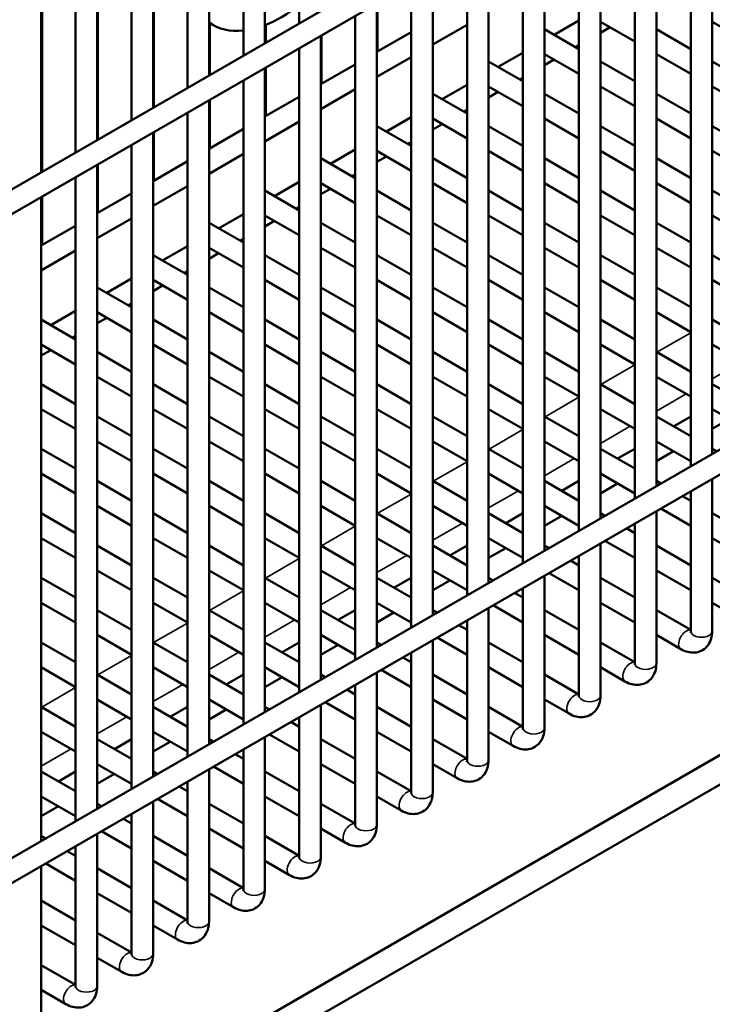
# Model space of a CAD drawing. Header units: inches. Extents: x 1 to 271, y 5 to 171.
# Tile 206 of 256: x 237.72 to 241.51, y 59.2 to 64.59. Entities that reach past the tile are written whole.
import ezdxf

# ---------------------------------------------------------------- set-up
doc = ezdxf.new("R2010")
doc.units = ezdxf.units.IN
doc.header["$LTSCALE"] = 8
doc.header["$MEASUREMENT"] = 0
doc.layers.add('Visible (ANSI)', color=7, linetype='Continuous', lineweight=50)
doc.layers.add('Visible Narrow (ANSI)', color=7, linetype='Continuous', lineweight=35)

msp = doc.modelspace()

# ---------------------------------------------------------------- linework, layer by layer
at = {"layer": 'Visible (ANSI)'}
for p, q in [((260.4402, 73.1449), (233.4995, 57.5907)), ((260.4668, 73.0239), (233.5586, 57.4884)), ((232.2519, 55.1965), (260.1826, 71.3223)), ((248.3133, 69.8081), (233.4995, 61.2553)), ((248.4116, 69.7284), (233.5586, 61.153)), ((236.848, 57.6894), (255.5864, 68.508)), ((239.2466, 68.1016), (239.2466, 64.5733)), ((239.0584, 67.9929), (239.0584, 64.4647)), ((238.9403, 67.9248), (238.9403, 64.3965)), ((238.7522, 67.8161), (238.7522, 64.2879)), ((238.6341, 67.748), (238.6341, 64.2197)), ((238.446, 67.6393), (238.446, 64.1111)), ((238.3279, 67.5712), (238.3279, 64.0429)), ((238.1398, 67.4625), (238.1398, 63.9343)), ((238.0217, 67.3943), (238.0217, 63.8661)), ((237.8335, 67.2857), (237.8335, 63.7575)), ((241.5083, 65.7428), (241.5083, 62.2145)), ((238.1438, 63.9367), (238.1438, 65.6509)), ((241.3902, 65.6746), (241.3902, 62.1464)), ((241.202, 65.566), (241.202, 62.0377)), ((241.0839, 65.4978), (241.0839, 61.9696)), ((237.8376, 63.7599), (237.8376, 65.3965)), ((240.8958, 65.3892), (240.8958, 61.8609)), ((240.7777, 65.321), (240.7777, 61.7928)), ((240.5896, 65.2124), (240.5896, 61.6841)), ((240.4715, 65.1442), (240.4715, 61.616)), ((240.2834, 65.0356), (240.2834, 61.5073)), ((240.1652, 64.9674), (240.1652, 61.4392)), ((239.9771, 64.8588), (239.9771, 61.3305)), ((239.859, 64.7906), (239.859, 61.2624)), ((238.45, 64.1135), (238.45, 64.7724)), ((239.6709, 64.682), (239.6709, 61.1537)), ((239.6749, 64.4189), (239.6749, 64.6843)), ((238.7522, 64.5765), (238.769, 64.5668)), ((238.7563, 64.2903), (238.7563, 64.5741)), ((239.5528, 64.6138), (239.5528, 61.0856)), ((240.7777, 64.5894), (240.6419, 64.511)), ((241.0839, 64.473), (240.8958, 64.5816)), ((241.6964, 64.473), (241.5083, 64.5816)), ((239.0625, 64.4671), (239.0625, 64.5641)), ((239.859, 64.5251), (239.6709, 64.4165)), ((240.1652, 64.5655), (239.9771, 64.4569)), ((240.7777, 64.4326), (240.5896, 64.5412)), ((240.9481, 64.5514), (240.8958, 64.5212)), ((241.3902, 64.4326), (241.202, 64.5412)), ((239.3647, 64.5052), (239.3647, 60.9769)), ((239.3687, 64.242), (239.3687, 64.5075)), ((239.2466, 64.437), (239.2466, 60.9088)), ((240.4715, 64.4126), (240.3357, 64.3342)), ((240.7777, 64.453), (240.76, 64.4428)), ((239.859, 64.3887), (239.6709, 64.2801)), ((240.4715, 64.2558), (240.2834, 64.3644)), ((240.7777, 64.2962), (240.5896, 64.4048)), ((240.6419, 64.3746), (240.5896, 64.3444)), ((241.0839, 64.2558), (240.8958, 64.3644)), ((241.3902, 64.2962), (241.202, 64.4048)), ((241.6964, 64.2558), (241.5083, 64.3644)), ((239.0584, 64.3284), (239.0584, 60.8001)), ((239.0625, 64.0652), (239.0625, 64.3307)), ((239.5528, 64.3483), (239.3647, 64.2397)), ((238.9403, 64.2602), (238.9403, 60.732)), ((240.4715, 64.2762), (240.4538, 64.266)), ((239.5528, 64.2119), (239.3647, 64.1033)), ((240.1652, 64.2358), (240.0294, 64.1574)), ((240.4715, 64.1194), (240.2834, 64.228)), ((240.3357, 64.1978), (240.2834, 64.1676)), ((241.0839, 64.1194), (240.8958, 64.228)), ((241.6964, 64.1194), (241.5083, 64.228)), ((238.7522, 64.1516), (238.7522, 60.6233)), ((238.7563, 63.8884), (238.7563, 64.1539)), ((239.2466, 64.1715), (239.0584, 64.0629)), ((240.1652, 64.079), (239.9771, 64.1876)), ((240.7777, 64.079), (240.5896, 64.1876)), ((241.3902, 64.079), (241.202, 64.1876)), ((238.6341, 64.0834), (238.6341, 60.5552)), ((240.1652, 64.0994), (240.1475, 64.0892)), ((239.2466, 64.0351), (239.0584, 63.9265)), ((239.859, 64.059), (239.7232, 63.9806)), ((240.1652, 63.9426), (239.9771, 64.0512)), ((240.7777, 63.9426), (240.5896, 64.0512)), ((241.3902, 63.9426), (241.202, 64.0512)), ((238.45, 63.7116), (238.45, 63.9771)), ((238.9403, 63.9947), (238.7522, 63.8861)), ((239.859, 63.9022), (239.6709, 64.0108)), ((240.0294, 64.021), (239.9771, 63.9908)), ((240.4715, 63.9022), (240.2834, 64.0108)), ((241.0839, 63.9022), (240.8958, 64.0108)), ((241.6964, 63.9022), (241.5083, 64.0108)), ((238.446, 63.9748), (238.446, 60.4465)), ((239.859, 63.9226), (239.8413, 63.9124)), ((238.3279, 63.9066), (238.3279, 60.3784)), ((239.5528, 63.8822), (239.417, 63.8038)), ((239.859, 63.7658), (239.6709, 63.8744)), ((240.4715, 63.7658), (240.2834, 63.8744)), ((241.0839, 63.7658), (240.8958, 63.8744)), ((241.6964, 63.7658), (241.5083, 63.8744)), ((238.6341, 63.8179), (238.446, 63.7093)), ((238.9403, 63.8583), (238.7522, 63.7497)), ((239.5528, 63.7254), (239.3647, 63.834)), ((239.7232, 63.8442), (239.6709, 63.814)), ((240.1652, 63.7254), (239.9771, 63.834)), ((240.7777, 63.7254), (240.5896, 63.834)), ((241.3902, 63.7254), (241.202, 63.834)), ((238.1398, 63.7979), (238.1398, 60.2697)), ((238.1438, 63.5348), (238.1438, 63.8003)), ((238.0217, 63.7298), (238.0217, 60.2015)), ((239.2466, 63.7054), (239.1107, 63.627)), ((239.5528, 63.7458), (239.5351, 63.7356)), ((238.6341, 63.6815), (238.446, 63.5729)), ((239.2466, 63.5486), (239.0584, 63.6572)), ((239.5528, 63.589), (239.3647, 63.6976)), ((239.417, 63.6674), (239.3647, 63.6372)), ((239.859, 63.5486), (239.6709, 63.6572)), ((240.1652, 63.589), (239.9771, 63.6976)), ((240.4715, 63.5486), (240.2834, 63.6572)), ((240.7777, 63.589), (240.5896, 63.6976)), ((241.0839, 63.5486), (240.8958, 63.6572)), ((241.3902, 63.589), (241.202, 63.6976)), ((241.6964, 63.5486), (241.5083, 63.6572)), ((237.8335, 63.6211), (237.8335, 60.0929)), ((237.8376, 63.358), (237.8376, 63.6235)), ((238.3279, 63.6411), (238.1398, 63.5325)), ((239.2466, 63.569), (239.2289, 63.5588)), ((238.3279, 63.5047), (238.1398, 63.3961)), ((238.9403, 63.5286), (238.8045, 63.4502)), ((239.2466, 63.4122), (239.0584, 63.5208)), ((239.1107, 63.4906), (239.0584, 63.4604)), ((239.859, 63.4122), (239.6709, 63.5208)), ((240.4715, 63.4122), (240.2834, 63.5208)), ((241.0839, 63.4122), (240.8958, 63.5208)), ((241.6964, 63.4122), (241.5083, 63.5208)), ((238.0217, 63.4643), (237.8335, 63.3557)), ((238.9403, 63.3718), (238.7522, 63.4804)), ((239.5528, 63.3718), (239.3647, 63.4804)), ((240.1652, 63.3718), (239.9771, 63.4804)), ((240.7777, 63.3718), (240.5896, 63.4804)), ((241.3902, 63.3718), (241.202, 63.4804)), ((238.9403, 63.3922), (238.9226, 63.382)), ((238.0217, 63.3279), (237.8335, 63.2193)), ((238.6341, 63.3518), (238.4983, 63.2734)), ((238.9403, 63.2354), (238.7522, 63.344)), ((239.5528, 63.2354), (239.3647, 63.344)), ((240.1652, 63.2354), (239.9771, 63.344)), ((240.7777, 63.2354), (240.5896, 63.344)), ((241.3902, 63.2354), (241.202, 63.344)), ((238.6341, 63.195), (238.446, 63.3036)), ((238.8045, 63.3138), (238.7522, 63.2836)), ((239.2466, 63.195), (239.0584, 63.3036)), ((239.859, 63.195), (239.6709, 63.3036)), ((240.4715, 63.195), (240.2834, 63.3036)), ((241.0839, 63.195), (240.8958, 63.3036)), ((241.6964, 63.195), (241.5083, 63.3036)), ((238.3279, 63.175), (238.1921, 63.0966)), ((238.6341, 63.0586), (238.446, 63.1672)), ((238.6341, 63.2154), (238.6164, 63.2052)), ((239.2466, 63.0586), (239.0584, 63.1672)), ((239.859, 63.0586), (239.6709, 63.1672)), ((240.4715, 63.0586), (240.2834, 63.1672)), ((241.0839, 63.0586), (240.8958, 63.1672)), ((241.6964, 63.0586), (241.5083, 63.1672)), ((238.3279, 63.0182), (238.1398, 63.1268)), ((238.4983, 63.137), (238.446, 63.1068)), ((238.9403, 63.0182), (238.7522, 63.1268)), ((239.5528, 63.0182), (239.3647, 63.1268)), ((240.1652, 63.0182), (239.9771, 63.1268)), ((240.7777, 63.0182), (240.5896, 63.1268)), ((241.3902, 63.0182), (241.202, 63.1268)), ((238.3279, 63.0386), (238.3102, 63.0284)), ((238.0217, 62.9982), (237.8858, 62.9198)), ((238.3279, 62.8818), (238.1398, 62.9904)), ((238.1921, 62.9602), (238.1398, 62.93)), ((238.9403, 62.8818), (238.7522, 62.9904)), ((239.5528, 62.8818), (239.3647, 62.9904)), ((240.1652, 62.8818), (239.9771, 62.9904)), ((240.7777, 62.8818), (240.5896, 62.9904)), ((241.3902, 62.8818), (241.202, 62.9904)), ((238.0217, 62.8414), (237.8335, 62.95)), ((238.6341, 62.8414), (238.446, 62.95)), ((239.2466, 62.8414), (239.0584, 62.95)), ((239.859, 62.8414), (239.6709, 62.95)), ((240.4715, 62.8414), (240.2834, 62.95)), ((241.0839, 62.8414), (240.8958, 62.95)), ((241.6964, 62.8414), (241.5083, 62.95)), ((238.0217, 62.8618), (238.0039, 62.8516)), ((238.0217, 62.705), (237.8335, 62.8136)), ((238.6341, 62.705), (238.446, 62.8136)), ((239.2466, 62.705), (239.0584, 62.8136)), ((239.859, 62.705), (239.6709, 62.8136)), ((240.4715, 62.705), (240.2834, 62.8136)), ((241.0839, 62.705), (240.8958, 62.8136)), ((241.6964, 62.705), (241.5083, 62.8136)), ((237.8858, 62.7834), (237.8335, 62.7532)), ((238.3279, 62.6646), (238.1398, 62.7732)), ((238.9403, 62.6646), (238.7522, 62.7732)), ((239.5528, 62.6646), (239.3647, 62.7732)), ((240.1652, 62.6646), (239.9771, 62.7732)), ((240.7777, 62.6646), (240.5896, 62.7732)), ((241.3902, 62.6646), (241.202, 62.7732)), ((238.3279, 62.5282), (238.1398, 62.6368)), ((238.9403, 62.5282), (238.7522, 62.6368)), ((239.5528, 62.5282), (239.3647, 62.6368)), ((240.1652, 62.5282), (239.9771, 62.6368)), ((240.7777, 62.5282), (240.5896, 62.6368)), ((241.3902, 62.5282), (241.202, 62.6368)), ((238.0217, 62.4878), (237.8335, 62.5964)), ((238.6341, 62.4878), (238.446, 62.5964)), ((239.2466, 62.4878), (239.0584, 62.5964)), ((239.859, 62.4878), (239.6709, 62.5964)), ((240.4715, 62.4878), (240.2834, 62.5964)), ((241.0839, 62.4878), (240.8958, 62.5964)), ((241.6964, 62.4878), (241.5083, 62.5964)), ((238.0217, 62.3514), (237.8335, 62.46)), ((238.3279, 62.311), (238.1398, 62.4196)), ((238.6341, 62.3514), (238.446, 62.46)), ((238.9403, 62.311), (238.7522, 62.4196)), ((239.2466, 62.3514), (239.0584, 62.46)), ((239.5528, 62.311), (239.3647, 62.4196)), ((239.859, 62.3514), (239.6709, 62.46)), ((240.1652, 62.311), (239.9771, 62.4196)), ((240.4715, 62.3514), (240.2834, 62.46)), ((240.7777, 62.311), (240.5896, 62.4196)), ((241.0839, 62.3514), (240.8958, 62.46)), ((241.3902, 62.311), (241.202, 62.4196)), ((241.3902, 62.4196), (241.2961, 62.3653)), ((241.6964, 62.3514), (241.5083, 62.46)), ((241.6023, 62.4057), (241.5083, 62.3514)), ((238.3279, 62.1746), (238.1398, 62.2832)), ((238.9403, 62.1746), (238.7522, 62.2832)), ((239.5528, 62.1746), (239.3647, 62.2832)), ((240.1652, 62.1746), (239.9771, 62.2832)), ((240.7777, 62.1746), (240.5896, 62.2832)), ((241.3902, 62.1746), (241.202, 62.2832)), ((238.0217, 62.1342), (237.8335, 62.2428)), ((238.6341, 62.1342), (238.446, 62.2428)), ((239.2466, 62.1342), (239.0584, 62.2428)), ((239.859, 62.1342), (239.6709, 62.2428)), ((240.4715, 62.1342), (240.2834, 62.2428)), ((241.0839, 62.1342), (240.8958, 62.2428)), ((241.0839, 62.2428), (240.9899, 62.1885)), ((241.2961, 62.2289), (241.202, 62.1746)), ((241.5327, 62.2287), (241.5083, 62.2428)), ((238.0217, 61.9978), (237.8335, 62.1064)), ((238.6341, 61.9978), (238.446, 62.1064)), ((239.2466, 61.9978), (239.0584, 62.1064)), ((239.859, 61.9978), (239.6709, 62.1064)), ((240.4715, 61.9978), (240.2834, 62.1064)), ((241.0839, 61.9978), (240.8958, 62.1064)), ((238.3279, 61.9574), (238.1398, 62.066)), ((238.9403, 61.9574), (238.7522, 62.066)), ((239.5528, 61.9574), (239.3647, 62.066)), ((240.1652, 61.9574), (239.9771, 62.066)), ((240.7777, 61.9574), (240.5896, 62.066)), ((240.7777, 62.066), (240.6836, 62.0117)), ((240.9899, 62.0521), (240.8958, 61.9978)), ((241.2265, 62.0519), (241.202, 62.066)), ((241.5083, 62.0782), (241.5083, 61.2443)), ((241.3902, 61.9574), (241.3446, 61.9837)), ((241.3902, 62.01), (241.3902, 61.2443)), ((238.3279, 61.821), (238.1398, 61.9296)), ((238.9403, 61.821), (238.7522, 61.9296)), ((239.5528, 61.821), (239.3647, 61.9296)), ((240.1652, 61.821), (239.9771, 61.9296)), ((240.7777, 61.821), (240.5896, 61.9296)), ((238.0217, 61.7806), (237.8335, 61.8892)), ((238.6341, 61.7806), (238.446, 61.8892)), ((239.2466, 61.7806), (239.0584, 61.8892)), ((239.859, 61.7806), (239.6709, 61.8892)), ((240.4715, 61.7806), (240.2834, 61.8892)), ((240.4715, 61.8892), (240.3774, 61.8349)), ((240.6836, 61.8753), (240.5896, 61.821)), ((240.9203, 61.8751), (240.8958, 61.8892)), ((241.202, 61.9014), (241.202, 61.0675)), ((241.3902, 61.821), (241.2265, 61.9155)), ((241.6964, 61.7806), (241.5083, 61.8892)), ((241.0839, 61.8332), (241.0839, 61.0675)), ((241.0839, 61.7806), (241.0384, 61.8069)), ((238.0217, 61.6442), (237.8335, 61.7528)), ((238.3279, 61.6038), (238.1398, 61.7124)), ((238.6341, 61.6442), (238.446, 61.7528)), ((238.9403, 61.6038), (238.7522, 61.7124)), ((239.2466, 61.6442), (239.0584, 61.7528)), ((239.5528, 61.6038), (239.3647, 61.7124)), ((239.859, 61.6442), (239.6709, 61.7528)), ((240.1652, 61.6038), (239.9771, 61.7124)), ((240.1652, 61.7124), (240.0712, 61.6581)), ((240.4715, 61.6442), (240.2834, 61.7528)), ((240.614, 61.6983), (240.5896, 61.7124)), ((240.8958, 61.7246), (240.8958, 60.8907)), ((241.0839, 61.6442), (240.9203, 61.7387)), ((241.3902, 61.6038), (241.202, 61.7124)), ((241.6964, 61.6442), (241.5083, 61.7528)), ((240.3774, 61.6985), (240.2834, 61.6442)), ((240.7777, 61.6564), (240.7777, 60.8907)), ((240.7777, 61.6038), (240.7322, 61.6301)), ((238.3279, 61.4674), (238.1398, 61.576)), ((238.9403, 61.4674), (238.7522, 61.576)), ((239.5528, 61.4674), (239.3647, 61.576)), ((240.1652, 61.4674), (239.9771, 61.576)), ((240.5896, 61.5478), (240.5896, 60.7139)), ((240.7777, 61.4674), (240.614, 61.5619)), ((241.3902, 61.4674), (241.202, 61.576)), ((238.0217, 61.427), (237.8335, 61.5356)), ((238.6341, 61.427), (238.446, 61.5356)), ((239.2466, 61.427), (239.0584, 61.5356)), ((239.859, 61.427), (239.6709, 61.5356)), ((239.859, 61.5356), (239.765, 61.4813)), ((240.0712, 61.5217), (239.9771, 61.4674)), ((240.3078, 61.5215), (240.2834, 61.5356)), ((241.0839, 61.427), (240.8958, 61.5356)), ((241.6964, 61.427), (241.5083, 61.5356)), ((240.4715, 61.427), (240.4259, 61.4533)), ((240.4715, 61.4796), (240.4715, 60.7139)), ((238.0217, 61.2906), (237.8335, 61.3992)), ((238.6341, 61.2906), (238.446, 61.3992)), ((239.2466, 61.2906), (239.0584, 61.3992)), ((239.859, 61.2906), (239.6709, 61.3992)), ((241.0839, 61.2906), (240.8958, 61.3992)), ((241.6424, 61.3218), (241.5083, 61.3992)), ((238.3279, 61.2502), (238.1398, 61.3588)), ((238.9403, 61.2502), (238.7522, 61.3588)), ((239.5528, 61.2502), (239.3647, 61.3588)), ((239.5528, 61.3588), (239.4587, 61.3045)), ((239.765, 61.3449), (239.6709, 61.2906)), ((240.0016, 61.3447), (239.9771, 61.3588)), ((240.2834, 61.371), (240.2834, 60.5371)), ((240.4715, 61.2906), (240.3078, 61.3851)), ((240.7777, 61.2502), (240.5896, 61.3588)), ((241.3902, 61.2502), (241.202, 61.3588)), ((240.1652, 61.3028), (240.1652, 60.5371)), ((240.1652, 61.2502), (240.1197, 61.2765)), ((238.0217, 61.0734), (237.8335, 61.182)), ((238.3279, 61.1138), (238.1398, 61.2224)), ((238.6341, 61.0734), (238.446, 61.182)), ((238.9403, 61.1138), (238.7522, 61.2224)), ((239.2466, 61.0734), (239.0584, 61.182)), ((239.2466, 61.182), (239.1525, 61.1277)), ((239.5528, 61.1138), (239.3647, 61.2224)), ((239.6954, 61.1679), (239.6709, 61.182)), ((239.9771, 61.1942), (239.9771, 60.3603)), ((240.1652, 61.1138), (240.0016, 61.2083)), ((240.4715, 61.0734), (240.2834, 61.182)), ((240.7777, 61.1138), (240.5896, 61.2224)), ((241.0839, 61.0734), (240.8958, 61.182)), ((241.3362, 61.145), (241.202, 61.2224)), ((239.4587, 61.1681), (239.3647, 61.1138)), ((239.859, 61.126), (239.859, 60.3603)), ((239.859, 61.0734), (239.8135, 61.0997)), ((238.0217, 60.937), (237.8335, 61.0456)), ((238.6341, 60.937), (238.446, 61.0456)), ((239.2466, 60.937), (239.0584, 61.0456)), ((239.6709, 61.0174), (239.6709, 60.1835)), ((239.859, 60.937), (239.6954, 61.0315)), ((240.4715, 60.937), (240.2834, 61.0456)), ((241.0299, 60.9682), (240.8958, 61.0456)), ((238.3279, 60.8966), (238.1398, 61.0052)), ((238.9403, 60.8966), (238.7522, 61.0052)), ((238.9403, 61.0052), (238.8463, 60.9509)), ((239.1525, 60.9913), (239.0584, 60.937)), ((239.3891, 60.9911), (239.3647, 61.0052)), ((240.1652, 60.8966), (239.9771, 61.0052)), ((240.7777, 60.8966), (240.5896, 61.0052)), ((239.5528, 60.8966), (239.5072, 60.9229)), ((239.5528, 60.9492), (239.5528, 60.1835)), ((238.3279, 60.7602), (238.1398, 60.8688)), ((238.9403, 60.7602), (238.7522, 60.8688)), ((239.5528, 60.7602), (239.3891, 60.8547)), ((240.1652, 60.7602), (239.9771, 60.8688)), ((240.7237, 60.7914), (240.5896, 60.8688)), ((238.0217, 60.7198), (237.8335, 60.8284)), ((238.6341, 60.7198), (238.446, 60.8284)), ((238.6341, 60.8284), (238.54, 60.7741)), ((238.8463, 60.8145), (238.7522, 60.7602)), ((239.0829, 60.8143), (239.0584, 60.8284)), ((239.3647, 60.8406), (239.3647, 60.0067)), ((239.859, 60.7198), (239.6709, 60.8284)), ((240.4715, 60.7198), (240.2834, 60.8284)), ((239.2466, 60.7198), (239.201, 60.7461)), ((239.2466, 60.7724), (239.2466, 60.0067)), ((238.0217, 60.5834), (237.8335, 60.692)), ((238.6341, 60.5834), (238.446, 60.692)), ((239.859, 60.5834), (239.6709, 60.692)), ((240.4175, 60.6146), (240.2834, 60.692)), ((238.3279, 60.543), (238.1398, 60.6516)), ((238.3279, 60.6516), (238.2338, 60.5973)), ((238.54, 60.6377), (238.446, 60.5834)), ((238.7767, 60.6375), (238.7522, 60.6516)), ((239.0584, 60.6638), (239.0584, 59.8299)), ((239.2466, 60.5834), (239.0829, 60.6779)), ((239.5528, 60.543), (239.3647, 60.6516)), ((240.1652, 60.543), (239.9771, 60.6516)), ((238.9403, 60.5956), (238.9403, 59.8299)), ((238.9403, 60.543), (238.8948, 60.5693)), ((238.0217, 60.3662), (237.8335, 60.4748)), ((238.0217, 60.4748), (237.9276, 60.4205)), ((238.3279, 60.4066), (238.1398, 60.5152)), ((238.4705, 60.4607), (238.446, 60.4748)), ((238.7522, 60.487), (238.7522, 59.6531)), ((238.9403, 60.4066), (238.7767, 60.5011)), ((239.2466, 60.3662), (239.0584, 60.4748)), ((239.5528, 60.4066), (239.3647, 60.5152)), ((239.859, 60.3662), (239.6709, 60.4748)), ((240.1113, 60.4378), (239.9771, 60.5152)), ((238.2338, 60.4609), (238.1398, 60.4066)), ((238.6341, 60.4188), (238.6341, 59.6531)), ((238.6341, 60.3662), (238.5886, 60.3925)), ((238.0217, 60.2298), (237.8335, 60.3384)), ((238.446, 60.3102), (238.446, 59.4763)), ((238.6341, 60.2298), (238.4705, 60.3243)), ((239.2466, 60.2298), (239.0584, 60.3384)), ((239.805, 60.261), (239.6709, 60.3384)), ((237.9276, 60.2841), (237.8335, 60.2298)), ((238.1642, 60.2839), (238.1398, 60.298)), ((238.9403, 60.1894), (238.7522, 60.298)), ((239.5528, 60.1894), (239.3647, 60.298)), ((238.3279, 60.1894), (238.2823, 60.2157)), ((238.3279, 60.242), (238.3279, 59.4763)), ((238.3279, 60.053), (238.1642, 60.1475)), ((238.9403, 60.053), (238.7522, 60.1616)), ((239.4988, 60.0842), (239.3647, 60.1616)), ((237.858, 60.1071), (237.8335, 60.1212)), ((238.1398, 60.1334), (238.1398, 59.2995)), ((238.6341, 60.0126), (238.446, 60.1212)), ((239.2466, 60.0126), (239.0584, 60.1212)), ((238.0217, 60.0126), (237.9761, 60.0389)), ((238.0217, 60.0652), (238.0217, 59.2995)), ((238.6341, 59.8762), (238.446, 59.9848)), ((239.1926, 59.9074), (239.0584, 59.9848)), ((237.8335, 59.9566), (237.8335, 59.1227)), ((238.0217, 59.8762), (237.858, 59.9707)), ((238.3279, 59.8358), (238.1398, 59.9444)), ((238.9403, 59.8358), (238.7522, 59.9444)), ((238.0217, 59.659), (237.8335, 59.7676)), ((238.3279, 59.6994), (238.1398, 59.808)), ((238.6341, 59.659), (238.446, 59.7676)), ((238.8863, 59.7306), (238.7522, 59.808)), ((238.0217, 59.5226), (237.8335, 59.6312)), ((238.5801, 59.5538), (238.446, 59.6312)), ((238.3279, 59.4822), (238.1398, 59.5908)), ((238.2739, 59.377), (238.1398, 59.4544)), ((238.0217, 59.3054), (237.8335, 59.414)), ((237.9677, 59.2002), (237.8335, 59.2776))]:
    msp.add_line(p, q, dxfattribs=at)
for start_param, end_param in [(0.623324, 0.979976), (6.237306, 6.674377)]:
    msp.add_ellipse((239.144, 65.2163), major_axis=(-0.375, -0.6495), ratio=0.57735, start_param=start_param, end_param=end_param, dxfattribs=at)
for points, knots in [([(241.5083, 61.2443), (241.5083, 61.2289), (241.5062, 61.2133), (241.4963, 61.1837), (241.4885, 61.1694), (241.4687, 61.1482), (241.4581, 61.1405), (241.4355, 61.13), (241.4237, 61.127), (241.3991, 61.125), (241.3864, 61.1263), (241.3608, 61.1326), (241.348, 61.1381), (241.3362, 61.145)], [1.570796, 1.570796, 1.570796, 1.570796, 1.884956, 1.884956, 2.182247, 2.182247, 2.407581, 2.407581, 2.620997, 2.620997, 2.863007, 2.863007, 3.141593, 3.141593, 3.141593, 3.141593]), ([(241.3902, 61.2443), (241.3902, 61.2412), (241.3899, 61.2388), (241.3893, 61.236), (241.389, 61.2354), (241.389, 61.2354)], [1.5707963, 1.5707963, 1.5707963, 1.5707963, 1.77752, 1.77752, 1.9512848, 1.9512848, 1.9512848, 1.9512848]), ([(241.202, 61.0675), (241.202, 61.0521), (241.2, 61.0365), (241.19, 61.0069), (241.1823, 60.9926), (241.1624, 60.9714), (241.1519, 60.9637), (241.1293, 60.9532), (241.1175, 60.9502), (241.0929, 60.9482), (241.0802, 60.9495), (241.0545, 60.9558), (241.0418, 60.9613), (241.0299, 60.9682)], [1.570796, 1.570796, 1.570796, 1.570796, 1.884956, 1.884956, 2.182247, 2.182247, 2.407581, 2.407581, 2.620997, 2.620997, 2.863007, 2.863007, 3.141593, 3.141593, 3.141593, 3.141593]), ([(241.0839, 61.0675), (241.0839, 61.0644), (241.0836, 61.062), (241.0831, 61.0592), (241.0828, 61.0586), (241.0828, 61.0586)], [1.5707963, 1.5707963, 1.5707963, 1.5707963, 1.77752, 1.77752, 1.9512848, 1.9512848, 1.9512848, 1.9512848]), ([(240.8958, 60.8907), (240.8958, 60.8753), (240.8938, 60.8597), (240.8838, 60.8301), (240.876, 60.8158), (240.8562, 60.7946), (240.8456, 60.7869), (240.8231, 60.7764), (240.8113, 60.7734), (240.7867, 60.7714), (240.774, 60.7727), (240.7483, 60.779), (240.7356, 60.7845), (240.7237, 60.7914)], [1.570796, 1.570796, 1.570796, 1.570796, 1.884956, 1.884956, 2.182247, 2.182247, 2.407581, 2.407581, 2.620997, 2.620997, 2.863007, 2.863007, 3.141593, 3.141593, 3.141593, 3.141593]), ([(240.7777, 60.8907), (240.7777, 60.8876), (240.7774, 60.8852), (240.7768, 60.8824), (240.7766, 60.8818), (240.7766, 60.8818)], [1.5707963, 1.5707963, 1.5707963, 1.5707963, 1.77752, 1.77752, 1.9512848, 1.9512848, 1.9512848, 1.9512848]), ([(240.5896, 60.7139), (240.5896, 60.6985), (240.5875, 60.6829), (240.5776, 60.6533), (240.5698, 60.639), (240.55, 60.6178), (240.5394, 60.6101), (240.5168, 60.5996), (240.5051, 60.5966), (240.4805, 60.5946), (240.4677, 60.5959), (240.4421, 60.6022), (240.4294, 60.6077), (240.4175, 60.6146)], [1.570796, 1.570796, 1.570796, 1.570796, 1.884956, 1.884956, 2.182247, 2.182247, 2.407581, 2.407581, 2.620997, 2.620997, 2.863007, 2.863007, 3.141593, 3.141593, 3.141593, 3.141593]), ([(240.4715, 60.7139), (240.4715, 60.7108), (240.4712, 60.7084), (240.4706, 60.7056), (240.4704, 60.705), (240.4704, 60.705)], [1.5707963, 1.5707963, 1.5707963, 1.5707963, 1.77752, 1.77752, 1.9512848, 1.9512848, 1.9512848, 1.9512848]), ([(240.2834, 60.5371), (240.2834, 60.5217), (240.2813, 60.5061), (240.2713, 60.4765), (240.2636, 60.4622), (240.2438, 60.441), (240.2332, 60.4333), (240.2106, 60.4228), (240.1988, 60.4198), (240.1742, 60.4177), (240.1615, 60.4191), (240.1359, 60.4254), (240.1231, 60.4309), (240.1113, 60.4378)], [1.570796, 1.570796, 1.570796, 1.570796, 1.884956, 1.884956, 2.182247, 2.182247, 2.407581, 2.407581, 2.620997, 2.620997, 2.863007, 2.863007, 3.141593, 3.141593, 3.141593, 3.141593]), ([(240.1652, 60.5371), (240.1652, 60.534), (240.1649, 60.5316), (240.1644, 60.5288), (240.1641, 60.5282), (240.1641, 60.5282)], [1.5707963, 1.5707963, 1.5707963, 1.5707963, 1.77752, 1.77752, 1.9512848, 1.9512848, 1.9512848, 1.9512848]), ([(239.9771, 60.3603), (239.9771, 60.3449), (239.9751, 60.3293), (239.9651, 60.2997), (239.9574, 60.2854), (239.9375, 60.2642), (239.927, 60.2565), (239.9044, 60.246), (239.8926, 60.243), (239.868, 60.2409), (239.8553, 60.2423), (239.8296, 60.2486), (239.8169, 60.2541), (239.805, 60.261)], [1.570796, 1.570796, 1.570796, 1.570796, 1.884956, 1.884956, 2.182247, 2.182247, 2.407581, 2.407581, 2.620997, 2.620997, 2.863007, 2.863007, 3.141593, 3.141593, 3.141593, 3.141593]), ([(239.859, 60.3603), (239.859, 60.3572), (239.8587, 60.3548), (239.8582, 60.352), (239.8579, 60.3514), (239.8579, 60.3514)], [1.5707963, 1.5707963, 1.5707963, 1.5707963, 1.77752, 1.77752, 1.9512848, 1.9512848, 1.9512848, 1.9512848]), ([(239.6709, 60.1835), (239.6709, 60.1681), (239.6689, 60.1525), (239.6589, 60.1229), (239.6511, 60.1086), (239.6313, 60.0874), (239.6207, 60.0797), (239.5982, 60.0692), (239.5864, 60.0662), (239.5618, 60.0641), (239.5491, 60.0655), (239.5234, 60.0718), (239.5107, 60.0773), (239.4988, 60.0842)], [1.570796, 1.570796, 1.570796, 1.570796, 1.884956, 1.884956, 2.182247, 2.182247, 2.407581, 2.407581, 2.620997, 2.620997, 2.863007, 2.863007, 3.141593, 3.141593, 3.141593, 3.141593]), ([(239.5528, 60.1835), (239.5528, 60.1804), (239.5525, 60.178), (239.5519, 60.1752), (239.5517, 60.1746), (239.5517, 60.1746)], [1.5707963, 1.5707963, 1.5707963, 1.5707963, 1.77752, 1.77752, 1.9512848, 1.9512848, 1.9512848, 1.9512848]), ([(239.3647, 60.0067), (239.3647, 59.9913), (239.3626, 59.9757), (239.3527, 59.9461), (239.3449, 59.9318), (239.3251, 59.9106), (239.3145, 59.9029), (239.2919, 59.8924), (239.2802, 59.8894), (239.2555, 59.8873), (239.2428, 59.8887), (239.2172, 59.895), (239.2044, 59.9005), (239.1926, 59.9074)], [1.570796, 1.570796, 1.570796, 1.570796, 1.884956, 1.884956, 2.182247, 2.182247, 2.407581, 2.407581, 2.620997, 2.620997, 2.863007, 2.863007, 3.141593, 3.141593, 3.141593, 3.141593]), ([(239.2466, 60.0067), (239.2466, 60.0036), (239.2463, 60.0012), (239.2457, 59.9984), (239.2455, 59.9978), (239.2455, 59.9978)], [1.5707963, 1.5707963, 1.5707963, 1.5707963, 1.77752, 1.77752, 1.9512848, 1.9512848, 1.9512848, 1.9512848]), ([(239.0584, 59.8299), (239.0584, 59.8145), (239.0564, 59.7989), (239.0464, 59.7693), (239.0387, 59.755), (239.0188, 59.7338), (239.0083, 59.7261), (238.9857, 59.7156), (238.9739, 59.7126), (238.9493, 59.7105), (238.9366, 59.7119), (238.9109, 59.7182), (238.8982, 59.7237), (238.8863, 59.7306)], [1.570796, 1.570796, 1.570796, 1.570796, 1.884956, 1.884956, 2.182247, 2.182247, 2.407581, 2.407581, 2.620997, 2.620997, 2.863007, 2.863007, 3.141593, 3.141593, 3.141593, 3.141593]), ([(238.9403, 59.8299), (238.9403, 59.8268), (238.94, 59.8244), (238.9395, 59.8216), (238.9392, 59.821), (238.9392, 59.821)], [1.5707963, 1.5707963, 1.5707963, 1.5707963, 1.77752, 1.77752, 1.9512848, 1.9512848, 1.9512848, 1.9512848]), ([(238.7522, 59.6531), (238.7522, 59.6377), (238.7502, 59.6221), (238.7402, 59.5925), (238.7325, 59.5782), (238.7126, 59.557), (238.7021, 59.5493), (238.6795, 59.5388), (238.6677, 59.5358), (238.6431, 59.5337), (238.6304, 59.5351), (238.6047, 59.5414), (238.592, 59.5469), (238.5801, 59.5538)], [1.570796, 1.570796, 1.570796, 1.570796, 1.884956, 1.884956, 2.182247, 2.182247, 2.407581, 2.407581, 2.620997, 2.620997, 2.863007, 2.863007, 3.141593, 3.141593, 3.141593, 3.141593]), ([(238.6341, 59.6531), (238.6341, 59.65), (238.6338, 59.6476), (238.6333, 59.6448), (238.633, 59.6442), (238.633, 59.6442)], [1.5707963, 1.5707963, 1.5707963, 1.5707963, 1.77752, 1.77752, 1.9512848, 1.9512848, 1.9512848, 1.9512848]), ([(238.446, 59.4763), (238.446, 59.4609), (238.4439, 59.4453), (238.434, 59.4157), (238.4262, 59.4014), (238.4064, 59.3802), (238.3958, 59.3725), (238.3733, 59.362), (238.3615, 59.359), (238.3369, 59.3569), (238.3241, 59.3583), (238.2985, 59.3646), (238.2858, 59.3701), (238.2739, 59.377)], [1.570796, 1.570796, 1.570796, 1.570796, 1.884956, 1.884956, 2.182247, 2.182247, 2.407581, 2.407581, 2.620997, 2.620997, 2.863007, 2.863007, 3.141593, 3.141593, 3.141593, 3.141593]), ([(238.3279, 59.4763), (238.3279, 59.4732), (238.3276, 59.4708), (238.327, 59.468), (238.3268, 59.4674), (238.3268, 59.4674)], [1.5707963, 1.5707963, 1.5707963, 1.5707963, 1.77752, 1.77752, 1.9512848, 1.9512848, 1.9512848, 1.9512848]), ([(238.1398, 59.2995), (238.1398, 59.2841), (238.1377, 59.2685), (238.1278, 59.2389), (238.12, 59.2246), (238.1002, 59.2034), (238.0896, 59.1957), (238.067, 59.1852), (238.0552, 59.1822), (238.0306, 59.1801), (238.0179, 59.1815), (237.9923, 59.1878), (237.9795, 59.1933), (237.9677, 59.2002)], [1.570796, 1.570796, 1.570796, 1.570796, 1.884956, 1.884956, 2.182247, 2.182247, 2.407581, 2.407581, 2.620997, 2.620997, 2.863007, 2.863007, 3.141593, 3.141593, 3.141593, 3.141593]), ([(238.0217, 59.2995), (238.0217, 59.2964), (238.0214, 59.294), (238.0208, 59.2912), (238.0205, 59.2906), (238.0205, 59.2906)], [1.5707963, 1.5707963, 1.5707963, 1.5707963, 1.77752, 1.77752, 1.9512848, 1.9512848, 1.9512848, 1.9512848])]:
    msp.add_open_spline(points, degree=3, knots=knots, dxfattribs=at)
at = {"layer": 'Visible Narrow (ANSI)'}
for p, q in [((241.2048, 62.7716), (241.3902, 62.8786)), ((240.8986, 62.5948), (241.0839, 62.7018)), ((241.6713, 62.7195), (241.5083, 62.6254)), ((240.5923, 62.418), (240.7777, 62.525)), ((241.3651, 62.5427), (241.202, 62.4486)), ((241.0588, 62.3659), (240.8958, 62.2718)), ((240.2861, 62.2412), (240.4715, 62.3482)), ((239.9799, 62.0644), (240.1652, 62.1714)), ((240.7526, 62.1891), (240.5896, 62.095)), ((239.6736, 61.8876), (239.859, 61.9946)), ((240.4464, 62.0123), (240.2834, 61.9182)), ((239.3674, 61.7108), (239.5528, 61.8178)), ((240.1402, 61.8355), (239.9771, 61.7414)), ((239.8339, 61.6587), (239.6709, 61.5646)), ((239.0612, 61.534), (239.2466, 61.641)), ((238.755, 61.3572), (238.9403, 61.4642)), ((239.5277, 61.4819), (239.3647, 61.3878)), ((238.4487, 61.1804), (238.6341, 61.2874)), ((239.2215, 61.3051), (239.0584, 61.211)), ((238.9152, 61.1283), (238.7522, 61.0342)), ((238.1425, 61.0036), (238.3279, 61.1106)), ((237.8363, 60.8268), (238.0217, 60.9338)), ((238.609, 60.9515), (238.446, 60.8574)), ((238.3028, 60.7747), (238.1398, 60.6806)), ((237.9966, 60.5979), (237.8335, 60.5038))]:
    msp.add_line(p, q, dxfattribs=at)
for centre, major_axis, start_param in [((241.3657, 61.1961), (0.0295, 0.0511), 0.159548), ((241.4492, 61.2443), (-0.0591, 0), 0), ((241.0595, 61.0193), (0.0295, 0.0511), 0.159548), ((241.143, 61.0675), (-0.0591, 0), 0), ((240.7532, 60.8425), (0.0295, 0.0511), 0.159548), ((240.8368, 60.8907), (-0.0591, 0), 0), ((240.447, 60.6657), (0.0295, 0.0511), 0.159548), ((240.5305, 60.7139), (-0.0591, 0), 0), ((240.1408, 60.4889), (0.0295, 0.0511), 0.159548), ((240.2243, 60.5371), (-0.0591, 0), 0), ((239.8346, 60.3121), (0.0295, 0.0511), 0.159548), ((239.9181, 60.3603), (-0.0591, 0), 0), ((239.5283, 60.1353), (0.0295, 0.0511), 0.159548), ((239.6118, 60.1835), (-0.0591, 0), 0), ((239.2221, 59.9585), (0.0295, 0.0511), 0.159548), ((239.3056, 60.0067), (-0.0591, 0), 0), ((238.9159, 59.7817), (0.0295, 0.0511), 0.159548), ((238.9994, 59.8299), (-0.0591, 0), 0), ((238.6096, 59.6049), (0.0295, 0.0511), 0.159548), ((238.6932, 59.6531), (-0.0591, 0), 0), ((238.3034, 59.4281), (0.0295, 0.0511), 0.159548), ((238.3869, 59.4763), (-0.0591, 0), 0), ((237.9972, 59.2513), (0.0295, 0.0511), 0.159548), ((238.0807, 59.2995), (-0.0591, 0), 0)]:
    msp.add_ellipse(centre, major_axis=major_axis, ratio=0.57735, start_param=start_param, end_param=3.141593, dxfattribs=at)

doc.saveas('drawing.dxf')
